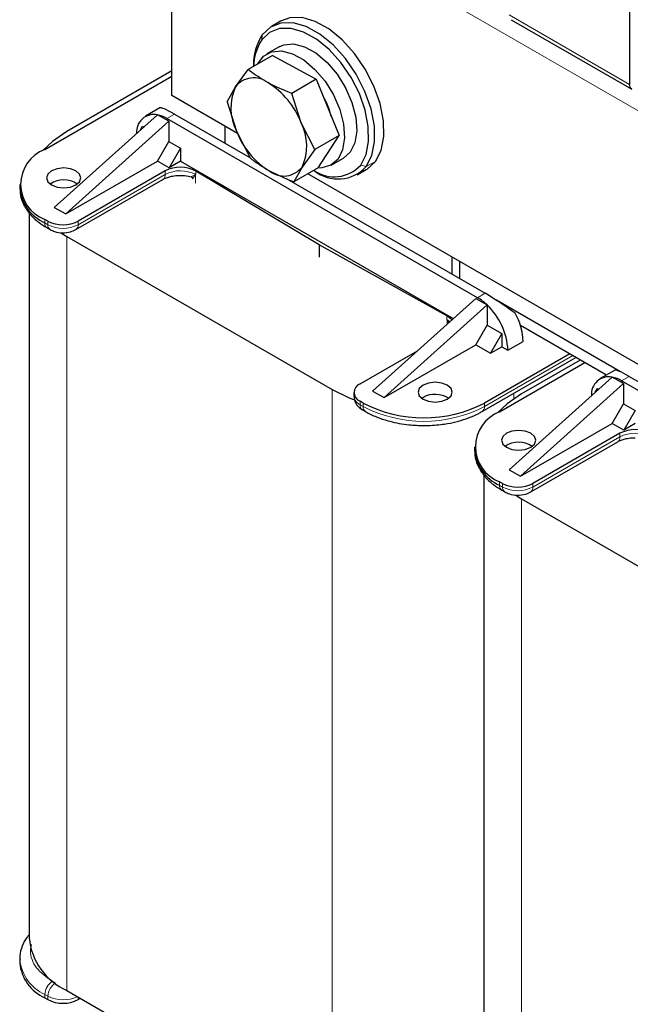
# Model space of a CAD drawing. Header units: millimetres. Extents: x 5 to 418, y 2 to 292.
# Tile 19 of 42: x 233 to 256, y 95 to 132. Entities that reach past the tile are written whole.
import ezdxf

# ---------------------------------------------------------------- set-up
doc = ezdxf.new("R2010")
doc.units = ezdxf.units.MM

msp = doc.modelspace()

# ---------------------------------------------------------------- linework, layer by layer
at = {"color": 7, "linetype": 'Continuous', "lineweight": 25}
for p, q in [((255.8157, 141.9031), (255.8157, 129.0951)), ((238.732, 128.6813), (238.732, 138.1531)), ((242.7889, 131.4531), (242.4495, 131.2572)), ((251.401, 131.5083), (255.8989, 128.9117)), ((242.4899, 130.1782), (241.5796, 129.6526)), ((242.7364, 130.4991), (242.2838, 130.2378)), ((242.4899, 130.1782), (244.1224, 129.2839)), ((241.7867, 129.7921), (241.7867, 129.7722)), ((238.732, 129.5952), (234.8146, 127.3337)), ((241.1099, 129.0035), (241.5796, 129.6526)), ((233.9943, 126.6644), (238.732, 129.3993)), ((244.1224, 129.2839), (243.2121, 128.7584)), ((244.1224, 129.2839), (244.9748, 127.1834)), ((240.7995, 128.4464), (241.1099, 129.0035)), ((243.5586, 127.6622), (243.2121, 128.7584)), ((241.1904, 127.262), (238.732, 128.6813)), ((240.7995, 128.4464), (241.1461, 127.3501)), ((238.1946, 127.9627), (234.3479, 124.5009)), ((238.2859, 128.2135), (237.7482, 127.9031)), ((238.1946, 127.9625), (238.1948, 127.9625)), ((238.6188, 127.7177), (238.1948, 127.9625)), ((238.831, 127.9872), (241.6427, 126.3639)), ((238.6188, 127.7177), (234.7722, 124.256)), ((250.1447, 121.1293), (238.5481, 127.8239)), ((238.6188, 127.7177), (238.6188, 126.9665)), ((244.0644, 126.6579), (243.5586, 127.6622)), ((237.5667, 127.3976), (237.643, 127.5298)), ((237.643, 127.5298), (237.686, 127.505)), ((240.7119, 127.5383), (240.7119, 126.9013)), ((241.1461, 127.3501), (241.6519, 126.3458)), ((238.1946, 126.2317), (238.6188, 126.9665)), ((238.6188, 126.9665), (239.0572, 126.7134)), ((244.9748, 127.1834), (244.0644, 126.6579)), ((244.1946, 125.9771), (244.9748, 127.1834)), ((239.0572, 126.7134), (238.633, 125.9786)), ((239.0572, 126.7134), (239.0572, 126.2235)), ((244.0644, 126.6579), (243.5947, 126.0088)), ((234.7722, 124.256), (238.1946, 126.2317)), ((238.633, 125.9786), (238.1946, 126.2317)), ((239.0572, 126.2235), (238.633, 125.9786)), ((239.0572, 126.2235), (249.2338, 120.3487)), ((244.6836, 126.0808), (245.1362, 126.342)), ((238.4869, 125.8616), (235.2388, 123.9865)), ((244.2332, 123.1048), (239.6278, 125.856)), ((243.5947, 126.0088), (243.2843, 125.4516)), ((244.1946, 125.9771), (243.2843, 125.4516)), ((257.5432, 117.8218), (243.8054, 125.7524)), ((244.0318, 125.8831), (244.049, 125.8731)), ((245.6493, 125.7145), (245.9887, 125.9104)), ((235.156, 123.6728), (238.404, 125.5478)), ((239.5099, 125.5717), (239.5099, 125.5625)), ((239.6216, 125.7246), (239.6278, 125.7253)), ((243.0237, 125.5667), (250.4275, 121.2926)), ((233.0571, 125.3581), (233.0571, 125.2275)), ((233.4087, 124.3038), (233.4087, 97.22)), ((234.3479, 124.5009), (234.7722, 124.256)), ((234.1075, 123.9865), (233.9943, 124.0519)), ((234.0772, 123.7381), (234.1903, 123.6728)), ((234.5961, 123.5498), (234.8146, 123.415)), ((234.8146, 123.415), (244.7141, 117.7001)), ((248.9989, 120.4462), (244.2332, 123.1048)), ((244.2332, 123.1048), (244.2332, 122.6476)), ((249.1971, 122.0029), (249.1971, 122.6398)), ((249.48, 121.8396), (249.48, 122.4766)), ((246.2273, 117.6431), (250.0739, 121.1048)), ((250.0739, 121.1048), (250.4979, 120.8601)), ((255.4805, 118.3591), (250.8434, 121.0361)), ((246.6516, 117.3981), (250.4982, 120.8599)), ((250.4982, 120.8599), (250.4979, 120.8601)), ((250.4982, 120.8598), (250.4982, 120.1087)), ((248.9989, 120.3155), (249.0053, 120.3075)), ((249.0631, 120.1951), (249.0046, 120.3069)), ((250.0739, 119.3738), (250.4982, 120.1087)), ((250.4982, 120.1087), (251.0498, 119.7903)), ((254.9509, 118.2402), (251.741, 120.0933)), ((251.0498, 119.7903), (250.6255, 119.0554)), ((251.0498, 119.7903), (251.0498, 119.3004)), ((251.276, 119.1697), (251.8417, 119.4963)), ((245.7606, 117.9125), (247.8973, 119.1459)), ((246.6516, 117.3981), (250.0739, 119.3738)), ((250.0739, 119.3738), (250.6255, 119.0554)), ((250.6255, 119.0554), (251.0498, 119.3004)), ((251.0498, 119.3004), (251.276, 119.1697)), ((250.3164, 116.8802), (253.8116, 118.898)), ((253.5812, 119.031), (250.3992, 117.194)), ((253.9773, 118.8023), (251.7851, 117.5368)), ((250.9649, 116.8675), (254.1469, 118.7044)), ((255.2564, 118.4166), (254.7187, 118.1062)), ((255.1651, 118.1658), (251.3185, 114.704)), ((255.1651, 118.1657), (255.1654, 118.1656)), ((255.5894, 117.9208), (255.1654, 118.1656)), ((257.9768, 116.6079), (255.5187, 118.027)), ((255.8015, 118.1903), (257.7983, 117.0376)), ((255.5894, 117.9208), (251.7427, 114.4591)), ((254.5372, 117.6007), (254.6136, 117.7329)), ((254.6136, 117.7329), (254.6566, 117.7081)), ((255.5894, 117.9208), (255.5894, 117.1696)), ((245.5263, 117.5859), (245.5263, 117.4553)), ((246.2273, 117.6431), (246.6516, 117.3981)), ((248.1082, 117.4062), (248.058, 117.3736)), ((245.8737, 117.194), (245.7606, 117.2593)), ((245.8435, 116.9456), (245.9566, 116.8802)), ((255.1651, 116.4348), (255.5894, 117.1696)), ((255.5894, 117.1696), (256.0278, 116.9165)), ((256.0278, 116.9165), (255.6035, 116.1817)), ((251.7427, 114.4591), (255.1651, 116.4348)), ((255.6035, 116.1817), (255.1651, 116.4348)), ((256.0278, 116.4266), (255.6035, 116.1817)), ((255.4574, 116.0647), (252.2094, 114.1896)), ((250.0276, 115.5612), (250.0276, 115.4306)), ((252.1266, 113.8759), (255.3746, 115.7509)), ((250.3793, 114.5069), (250.3793, 87.4231)), ((251.3185, 114.704), (251.7427, 114.4591)), ((251.078, 114.1896), (250.9649, 114.255)), ((251.0478, 113.9412), (251.1609, 113.8759)), ((251.5667, 113.7529), (251.7851, 113.6181)), ((251.7851, 113.6181), (261.6846, 107.9032)), ((233.0571, 96.4199), (233.0571, 96.2893)), ((234.8146, 95.2607), (244.7141, 89.5458)), ((233.9943, 94.983), (234.1075, 94.9177)), ((235.2388, 94.9177), (235.3238, 94.9667))]:
    msp.add_line(p, q, dxfattribs=at)
at = {"color": 7, "linetype": 'Continuous', "lineweight": 18}
for p, q in [((283.9868, 112.0281), (238.732, 138.1531)), ((251.3185, 131.6913), (255.8157, 129.0951)), ((242.0916, 130.7599), (242.1077, 130.9483)), ((238.5481, 127.8239), (238.831, 127.9872)), ((246.3305, 126.2193), (245.9911, 126.0234)), ((238.4869, 125.7309), (238.4869, 125.8616)), ((239.6278, 125.7253), (239.6278, 125.856)), ((245.7809, 126.0812), (245.9911, 126.0234)), ((235.2388, 123.8559), (238.4869, 125.7309)), ((239.6222, 125.402), (239.6222, 125.7233)), ((233.9943, 123.9212), (233.9943, 124.0519)), ((234.1075, 123.8559), (233.9943, 123.9212)), ((234.1075, 123.9865), (234.1075, 123.8559)), ((235.2388, 123.8559), (235.2388, 123.9865)), ((234.8146, 123.415), (234.8146, 95.2607)), ((250.1447, 121.1293), (250.4275, 121.2926)), ((248.9989, 120.4462), (248.9989, 120.3155)), ((249.0046, 120.3069), (249.0046, 120.1425)), ((249.0053, 120.3075), (249.0745, 120.2054)), ((253.6944, 118.9656), (250.3992, 117.0634)), ((255.5187, 118.027), (255.8015, 118.1903)), ((244.7141, 117.7001), (244.7141, 89.5458)), ((251.5023, 117.5649), (251.5023, 117.3587)), ((245.7606, 117.1287), (245.7606, 117.2593)), ((245.8737, 117.0634), (245.7606, 117.1287)), ((245.8737, 117.194), (245.8737, 117.0634)), ((250.3992, 117.0634), (250.3992, 117.194)), ((252.2094, 114.059), (255.4574, 115.934)), ((255.4574, 115.934), (255.4574, 116.0647)), ((250.9649, 114.1243), (250.9649, 114.255)), ((251.078, 114.059), (250.9649, 114.1243)), ((251.078, 114.1896), (251.078, 114.059)), ((252.2094, 114.059), (252.2094, 114.1896)), ((251.7851, 113.6181), (251.7851, 85.4638)), ((234.3903, 95.5382), (234.2772, 95.6036)), ((233.9943, 95.1137), (234.1075, 95.0483)), ((233.9943, 94.983), (233.9943, 95.1137)), ((234.1075, 95.0483), (234.1075, 94.9177)), ((235.2388, 95.0157), (235.2388, 94.9177))]:
    msp.add_line(p, q, dxfattribs=at)
at = {"color": 7, "linetype": 'Continuous', "lineweight": 25, "flags": 128}
for points in [[(245.9911, 126.0234), (246.201, 126.4348), (246.3029, 126.9491), (246.2918, 127.5405), (246.1683, 128.1792), (245.9386, 128.8334), (245.6141, 129.4701), (245.2111, 130.0574), (244.7499, 130.566), (244.2536, 130.9702), (243.747, 131.2499), (243.2556, 131.391), (242.804, 131.3864), (242.4149, 131.2363), (242.1077, 130.9483)], [(246.3305, 126.2193), (246.5404, 126.6308), (246.6423, 127.1451), (246.6313, 127.7364), (246.5078, 128.3752), (246.278, 129.0293), (245.9535, 129.666), (245.5506, 130.2534), (245.0893, 130.7619), (244.593, 131.1662), (244.0864, 131.4458), (243.595, 131.5869), (243.1434, 131.5823), (242.7889, 131.4531)], [(245.7809, 126.0812), (245.9803, 126.4721), (246.0771, 126.9606), (246.0666, 127.5224), (245.9493, 128.1293), (245.731, 128.7507), (245.4227, 129.3556), (245.0399, 129.9135), (244.6018, 130.3967), (244.1303, 130.7807), (243.649, 131.0464), (243.1822, 131.1804), (242.7531, 131.176), (242.3834, 131.0335), (242.0916, 130.7599)], [(242.7364, 130.4991), (242.9099, 130.5737), (243.2782, 130.6068), (243.6879, 130.5025), (244.1132, 130.2674), (244.5274, 129.9163), (244.9044, 129.4711), (245.2206, 128.96), (245.4561, 128.415), (245.5961, 127.8703), (245.6318, 127.3602), (245.561, 126.9167), (245.3881, 126.5677), (245.1362, 126.342)], [(241.9373, 129.8591), (242.1535, 130.1441), (242.4573, 130.3124), (242.8256, 130.3455), (243.2353, 130.2413), (243.6606, 130.0062), (244.0748, 129.655), (244.4519, 129.2099), (244.7681, 128.6988), (245.0036, 128.1537), (245.1436, 127.609), (245.1793, 127.0989), (245.1085, 126.6554), (244.9356, 126.3064), (244.6714, 126.0739), (244.3326, 125.9723), (244.1824, 125.97)], [(234.8146, 127.3337), (234.2768, 126.9637), (233.9222, 126.6213)], [(245.9887, 125.9104), (246.0234, 125.9313), (246.3305, 126.2193)], [(235.154, 125.3418), (235.2927, 125.4616), (235.3414, 125.603), (235.2927, 125.7444), (235.154, 125.8643), (234.9464, 125.9444), (234.7014, 125.9725), (234.4565, 125.9444), (234.2489, 125.8643), (234.1102, 125.7444), (234.0614, 125.603), (234.1102, 125.4616), (234.2489, 125.3418), (234.4565, 125.2617), (234.7014, 125.2336), (234.9464, 125.2617), (235.154, 125.3418)], [(249.177, 120.2976), (249.1014, 120.3764), (248.9989, 120.4462)], [(244.7141, 117.7001), (245.355, 117.3897), (245.5084, 117.3301)], [(248.1082, 117.8635), (247.9695, 117.7436), (247.9207, 117.6022), (247.9695, 117.4608), (248.1082, 117.341), (248.3158, 117.2609), (248.5607, 117.2328), (248.8057, 117.2609), (249.0133, 117.341), (249.152, 117.4608), (249.2007, 117.6022), (249.152, 117.7436), (249.0133, 117.8635), (248.8057, 117.9436), (248.5607, 117.9717), (248.3158, 117.9436), (248.1082, 117.8635)], [(251.7851, 117.5368), (251.2473, 117.1668), (250.8928, 116.8244)], [(252.1246, 115.5449), (252.2633, 115.6647), (252.312, 115.8061), (252.2633, 115.9475), (252.1246, 116.0674), (251.9169, 116.1475), (251.672, 116.1756), (251.4271, 116.1475), (251.2195, 116.0674), (251.0807, 115.9475), (251.032, 115.8061), (251.0807, 115.6647), (251.2195, 115.5449), (251.4271, 115.4648), (251.672, 115.4367), (251.9169, 115.4648), (252.1246, 115.5449)]]:
    msp.add_lwpolyline(points, dxfattribs=at)
at = {"color": 7, "linetype": 'Continuous', "lineweight": 18, "flags": 128}
msp.add_lwpolyline([(249.1106, 120.2379), (249.1014, 120.2457), (248.9989, 120.3155)], dxfattribs=at)
at = {"color": 7, "linetype": 'Continuous', "lineweight": 25}
for centre, radius, start, end in [((243.7969, 129.8567), 2.0113, 147.12765, 181.84001), ((243.6511, 129.7417), 1.8625, 146.85828, 179.02183), ((241.7907, 128.4813), 0.858, 52.23041, 142.50888), ((240.7311, 126.5802), 3.0275, 20.93927, 58.427), ((242.8291, 128.214), 1.8918, 155.33307, 207.16971), ((241.9386, 127.2449), 2.8208, 13.35973, 30.53514), ((238.0725, 127.3191), 0.6549, 79.26017, 184.7018), ((237.9506, 126.8205), 1.1678, 59.22499, 77.92714), ((241.8756, 126.7983), 1.8918, 335.33307, 27.16971), ((243.9736, 128.4321), 3.0275, 200.93927, 238.427), ((234.4901, 125.3581), 1.3972, 110.78342, 249.21658), ((239.052, 124.7732), 1.2263, 61.99455, 117.44009), ((242.914, 126.531), 0.858, 232.23041, 322.50888), ((244.796, 126.9724), 1.3283, 234.99578, 317.85861), ((244.9394, 126.9915), 1.4295, 231.47703, 317.36997), ((234.7014, 124.6196), 0.9069, 56.33248, 123.66752), ((234.6585, 125.3872), 1.6094, 185.6948, 245.62534), ((234.6732, 125.0783), 1.2296, 242.60967, 297.39033), ((249.1974, 119.5201), 1.8673, 45.85457, 59.51629), ((248.7742, 119.0423), 2.5051, 2.91529, 46.51141), ((249.5678, 119.4241), 2.2751, 1.8179, 29.64378), ((255.0431, 117.5222), 0.6549, 79.26017, 184.7018), ((254.9212, 117.0236), 1.1678, 59.22499, 77.92714), ((245.8845, 117.5859), 0.3493, 110.78342, 249.21658), ((248.5582, 116.5793), 0.9414, 57.53567, 118.55302), ((248.1365, 121.5611), 4.9185, 242.60967, 297.39033), ((251.4607, 115.5612), 1.3972, 110.78342, 249.21658), ((256.0225, 114.9763), 1.2263, 61.99455, 117.44009), ((251.672, 114.8228), 0.9069, 56.33248, 123.66752), ((251.6291, 115.5903), 1.6094, 185.6948, 245.62534), ((251.6437, 115.2814), 1.2296, 242.60967, 297.39033), ((235.8081, 97.4576), 2.4111, 185.65338, 245.66676), ((234.6585, 96.449), 1.6094, 185.6948, 245.62534), ((234.6732, 96.0095), 1.2296, 242.60967, 297.39033)]:
    msp.add_arc(centre, radius, start, end, dxfattribs=at)
at = {"color": 7, "linetype": 'Continuous', "lineweight": 18}
for centre, radius, start, end in [((239.052, 124.6426), 1.2263, 61.99455, 117.44009), ((238.2909, 125.7093), 0.1972, 305.01333, 6.29885), ((234.1903, 123.8996), 0.1972, 173.70115, 234.98667), ((234.2977, 123.8317), 0.1918, 172.74121, 235.97315), ((234.6732, 124.9477), 1.2296, 242.60967, 297.39033), ((235.0386, 123.8362), 0.2012, 305.70095, 5.62013), ((245.9266, 117.4952), 0.4024, 185.6948, 245.62534), ((245.9566, 117.1071), 0.1972, 173.70115, 234.98667), ((246.0635, 117.039), 0.1913, 172.68493, 236.5366), ((248.1365, 121.4305), 4.9185, 242.60967, 297.39033), ((250.2045, 117.0415), 0.196, 303.76086, 6.41234), ((255.2614, 115.9124), 0.1972, 305.01333, 6.29885), ((256.0225, 114.8457), 1.2263, 61.99455, 117.44009), ((251.1609, 114.1027), 0.1972, 173.70115, 234.98667), ((251.2683, 114.0348), 0.1918, 172.74121, 235.97315), ((251.6437, 115.1508), 1.2296, 242.60967, 297.39033), ((252.0091, 114.0393), 0.2012, 305.70095, 5.62013), ((234.6603, 96.5817), 1.612, 185.99486, 245.59914), ((234.6084, 95.0857), 0.6147, 122.60548, 177.39452), ((234.7216, 95.0204), 0.6147, 122.60548, 177.39452), ((234.6747, 96.1478), 1.2371, 242.71178, 295.63618)]:
    msp.add_arc(centre, radius, start, end, dxfattribs=at)
at = {"color": 7, "linetype": 'Continuous', "lineweight": 25}
for centre, start_param, end_param in [((239.7012, 127.1831), 2.3062436, 3.0915605), ((251.2978, 120.4886), 1.476412, 2.3062436), ((256.6718, 117.3862), 2.3062436, 3.0915605)]:
    msp.add_ellipse(centre, major_axis=(1.4228, -1.0238), ratio=0.1110742, start_param=start_param, end_param=end_param, dxfattribs=at)
for points, knots in [([(242.3162, 129.1596), (242.1185, 129.2779), (241.8565, 129.4347), (241.6342, 129.6097), (241.5796, 129.6526)], [0, 0, 0, 0, 0.7546146, 1, 1, 1, 1]), ([(243.2121, 128.7584), (243.2021, 128.7622), (242.8843, 128.8814), (242.5957, 129.0227), (242.3162, 129.1596)], [0, 0, 0, 0, 0.0314494, 1, 1, 1, 1]), ([(255.9006, 128.916), (255.8942, 128.9181), (255.862, 128.9289), (255.8267, 128.9888), (255.8193, 129.0597), (255.8157, 129.0951)], [0, 0, 0, 0, 0.1108258, 0.5554129, 1, 1, 1, 1]), ([(242.3885, 125.8528), (242.1907, 125.9711), (241.9287, 126.1279), (241.7064, 126.3029), (241.6519, 126.3458)], [0, 0, 0, 0, 0.75461458, 1, 1, 1, 1]), ([(243.2843, 125.4516), (243.2743, 125.4554), (242.9565, 125.5746), (242.668, 125.7159), (242.3885, 125.8528)], [0, 0, 0, 0, 0.0314494, 1, 1, 1, 1]), ([(238.4082, 125.5473), (238.4161, 125.5527), (238.4541, 125.5793), (238.5645, 125.6228), (238.7309, 125.6693), (238.8994, 125.6938), (239.0122, 125.6962), (239.0525, 125.6971)], [0, 0, 0, 0, 0.0648722, 0.3140641, 0.5501582, 0.838916, 1, 1, 1, 1]), ([(239.0525, 125.6971), (239.158, 125.6922), (239.2981, 125.6856), (239.4206, 125.6543), (239.4509, 125.6466)], [0, 0, 0, 0, 0.7526981, 1, 1, 1, 1]), ([(239.4517, 125.6479), (239.4528, 125.6476), (239.459, 125.6458), (239.4702, 125.6411), (239.4839, 125.6316), (239.4957, 125.6192), (239.5043, 125.6046), (239.5099, 125.5889), (239.5107, 125.5781), (239.5111, 125.5729)], [0, 0, 0, 0, 0.0329874, 0.1897163, 0.3523829, 0.5179615, 0.6831693, 0.8447899, 1, 1, 1, 1]), ([(239.6222, 125.7233), (239.5997, 125.6964), (239.5546, 125.6426), (239.5223, 125.5912), (239.5085, 125.5712), (239.5106, 125.5716), (239.5109, 125.5716)], [0, 0, 0, 0, 0.3813851, 0.7623431, 0.9651239, 1, 1, 1, 1]), ([(233.07, 125.2338), (233.0698, 125.1428), (233.0696, 124.9206), (233.2022, 124.5797), (233.4353, 124.2376), (233.7314, 123.9535), (233.9734, 123.8066), (234.0814, 123.741)], [0, 0, 0, 0, 0.1530094, 0.3739744, 0.5982699, 0.820568, 1, 1, 1, 1]), ([(234.1903, 123.6728), (234.2454, 123.6458), (234.3856, 123.5772), (234.654, 123.5391), (234.9368, 123.5684), (235.0912, 123.6419), (235.156, 123.6728)], [0, 0, 0, 0, 0.1878046, 0.477884, 0.7807662, 1, 1, 1, 1]), ([(245.5273, 117.454), (245.5355, 117.3834), (245.5513, 117.247), (245.6692, 117.067), (245.7832, 116.9875), (245.8435, 116.9456)], [0, 0, 0, 0, 0.3361576, 0.6493205, 1, 1, 1, 1]), ([(245.9608, 116.8832), (245.9807, 116.87), (246.1161, 116.7801), (246.4202, 116.6529), (246.8237, 116.5178), (247.217, 116.4314), (247.6402, 116.368), (247.9509, 116.3588), (248.1365, 116.3532)], [0, 0, 0, 0, 0.0360413, 0.2450616, 0.4555094, 0.6109689, 0.7677136, 1, 1, 1, 1]), ([(248.1365, 116.3532), (248.3503, 116.3604), (248.6508, 116.3704), (249.0799, 116.4365), (249.4323, 116.5136), (249.8214, 116.6411), (250.1191, 116.7646), (250.2696, 116.8585), (250.3107, 116.8842)], [0, 0, 0, 0, 0.2675611, 0.375903, 0.5538423, 0.7355131, 0.9277354, 1, 1, 1, 1]), ([(255.3788, 115.7504), (255.3866, 115.7559), (255.4247, 115.7824), (255.535, 115.8259), (255.7014, 115.8724), (255.87, 115.8969), (255.9827, 115.8993), (256.0231, 115.9002)], [0, 0, 0, 0, 0.0648722, 0.3140641, 0.5501582, 0.838916, 1, 1, 1, 1]), ([(250.0405, 115.4369), (250.0404, 115.3459), (250.0401, 115.1237), (250.1727, 114.7828), (250.4058, 114.4407), (250.7019, 114.1566), (250.9439, 114.0097), (251.052, 113.9441)], [0, 0, 0, 0, 0.1530094, 0.3739744, 0.5982699, 0.820568, 1, 1, 1, 1]), ([(251.1609, 113.8759), (251.216, 113.8489), (251.3562, 113.7803), (251.6246, 113.7422), (251.9074, 113.7715), (252.0617, 113.845), (252.1266, 113.8759)], [0, 0, 0, 0, 0.1878046, 0.477884, 0.7807662, 1, 1, 1, 1]), ([(233.4087, 97.3414), (233.3791, 97.308), (233.2642, 97.1784), (233.1416, 96.9136), (233.052, 96.6295), (233.0666, 96.4595), (233.0706, 96.4131)], [0, 0, 0, 0, 0.1249767, 0.4860381, 0.8596214, 1, 1, 1, 1])]:
    msp.add_open_spline(points, degree=3, knots=knots, dxfattribs=at)
at = {"color": 7, "linetype": 'Continuous', "lineweight": 18}
for points, knots in [([(239.4487, 125.6556), (239.4484, 125.652), (239.4478, 125.6444), (239.4754, 125.6508), (239.5299, 125.6795), (239.591, 125.7095), (239.6216, 125.7245)], [0, 0, 0, 0, 0.1598616, 0.3331549, 0.6664776, 1, 1, 1, 1]), ([(233.4973, 96.9708), (233.4792, 96.8961), (233.4343, 96.7112), (233.5006, 96.4158), (233.7108, 96.0073), (234.054, 95.7626), (234.2772, 95.6036)], [0, 0, 0, 0, 0.1512968, 0.3747422, 0.5935444, 1, 1, 1, 1])]:
    msp.add_open_spline(points, degree=3, knots=knots, dxfattribs=at)

doc.saveas('drawing.dxf')
